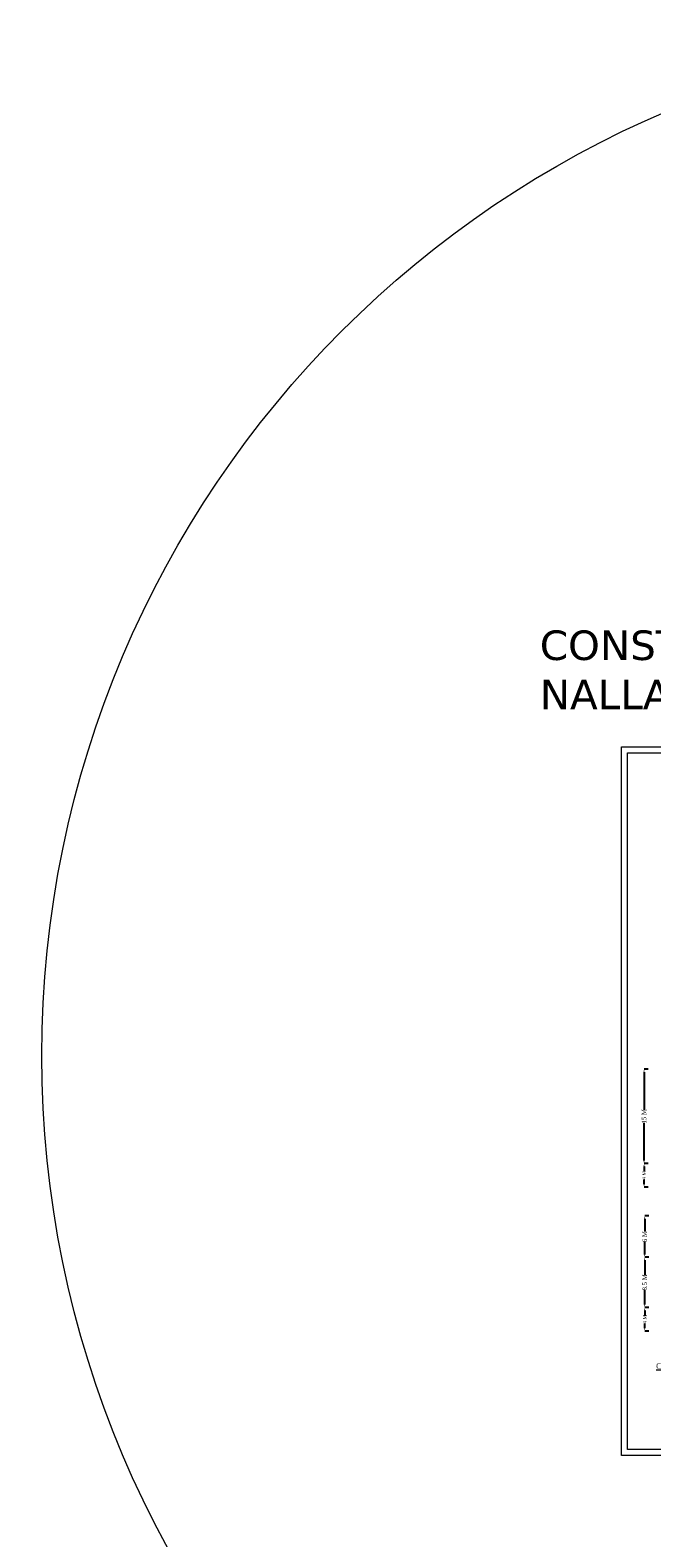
# Model space of a CAD drawing. Header units: millimetres. Extents: x -20950785 to 389010297, y -11535949 to 14056629.
# Tile 236 of 256: x 13149411 to 13360197, y -1696708 to -1185863. Entities that reach past the tile are written whole.
import ezdxf

# ---------------------------------------------------------------- set-up
doc = ezdxf.new("R2010")
doc.units = ezdxf.units.MM
doc.header["$LTSCALE"] = 60
doc.header["$MEASUREMENT"] = 0
doc.layers.add('TEXT', color=7, linetype='Continuous')
doc.styles.add('PDF Arial Bold', font='times.ttf')
doc.styles.add('style1', font='txt.shx', dxfattribs={"height": 1})
doc.dimstyles.get("Standard").update_dxf_attribs({"dimtxt": 400, "dimasz": 215, "dimexe": 0.18, "dimexo": 0.0625, "dimgap": 0.09, "dimtad": 0, "dimtih": 1, "dimtoh": 1, "dimdec": 0, "dimzin": 4, "dimdsep": 46, "dimtxsty": 'Standard', "dimblk": 'OPEN90', "dimcen": 0, "dimadec": 0, "dimazin": 1, "dimtfac": 1, "dimtdec": 0, "dimtix": 1, "dimtofl": 0, "dimtmove": 0, "dimatfit": 3, "dimldrblk": 'OPEN30', "dimfxl": 1, "dimtolj": 1, "dimtzin": 0, "dimarcsym": 0})

# ---------------------------------------------------------------- blocks, each defined once
blk = doc.blocks.new('*D1329')
at = {"color": 0, "linetype": 'Continuous', "lineweight": -2, "ltscale": 2, "transparency": 16777216}
for p, q in [((13358964, -1537882), (13357545, -1537882)), ((13357545, -1538882), (13357545, -1551665)), ((13357545, -1568882), (13357545, -1556098)), ((13358968, -1569882), (13357545, -1569882))]:
    blk.add_line(p, q, dxfattribs=at)
at = {"color": 0, "linetype": 'Continuous', "lineweight": 9, "ltscale": 2, "transparency": 16777216}
for points in [[(13357378, -1538882), (13357711, -1538882), (13357545, -1537882)], [(13357378, -1568882), (13357711, -1568882), (13357545, -1569882)]]:
    blk.add_solid(points, dxfattribs=at)
at = {"layer": 'Defpoints', "color": 0, "linetype": 'Continuous', "lineweight": 9, "ltscale": 2, "transparency": 16777216}
for p in [(13358965, -1537882), (13357545, -1569882), (13358968, -1569882)]:
    blk.add_point(p, dxfattribs=at)
at = {"color": 0, "linetype": 'Continuous', "lineweight": 9, "ltscale": 2, "transparency": 16777216, "insert": (13357545, -1553882), "char_height": 1500, "attachment_point": 5, "rotation": 90, "style": 'PDF Arial Bold'}
blk.add_mtext('\\A1;15 M', dxfattribs=at)
blk = doc.blocks.new('*D1330')
at = {"color": 0, "linetype": 'Continuous', "lineweight": -2, "ltscale": 2, "transparency": 16777216}
for p, q in [((13358968, -1569882), (13357552, -1569882)), ((13357552, -1570882), (13357552, -1572462)), ((13357552, -1576882), (13357552, -1575301)), ((13358968, -1577882), (13357552, -1577882))]:
    blk.add_line(p, q, dxfattribs=at)
at = {"color": 0, "linetype": 'Continuous', "lineweight": 9, "ltscale": 2, "transparency": 16777216}
for points in [[(13357386, -1570882), (13357719, -1570882), (13357552, -1569882)], [(13357386, -1576882), (13357719, -1576882), (13357552, -1577882)]]:
    blk.add_solid(points, dxfattribs=at)
at = {"layer": 'Defpoints', "color": 0, "linetype": 'Continuous', "lineweight": 9, "ltscale": 2, "transparency": 16777216}
for p in [(13358968, -1569882), (13357552, -1577882), (13358968, -1577882)]:
    blk.add_point(p, dxfattribs=at)
at = {"color": 0, "linetype": 'Continuous', "lineweight": 9, "ltscale": 2, "transparency": 16777216, "insert": (13357552, -1573882), "char_height": 1200, "attachment_point": 5, "rotation": 90, "style": 'PDF Arial Bold'}
blk.add_mtext('\\A1;4 M', dxfattribs=at)
blk = doc.blocks.new('*D1334')
at = {"color": 0, "linetype": 'Continuous', "lineweight": -2, "ltscale": 2, "transparency": 16777216}
for p, q in [((13359193, -1587651), (13357773, -1587651)), ((13357773, -1588651), (13357773, -1592906)), ((13357773, -1600651), (13357773, -1596395)), ((13359193, -1601651), (13357773, -1601651))]:
    blk.add_line(p, q, dxfattribs=at)
at = {"color": 0, "linetype": 'Continuous', "lineweight": 9, "ltscale": 2, "transparency": 16777216}
for points in [[(13357606, -1588651), (13357940, -1588651), (13357773, -1587651)], [(13357606, -1600651), (13357940, -1600651), (13357773, -1601651)]]:
    blk.add_solid(points, dxfattribs=at)
at = {"layer": 'Defpoints', "color": 0, "linetype": 'Continuous', "lineweight": 9, "ltscale": 2, "transparency": 16777216}
for p in [(13359193, -1587651), (13357773, -1601651), (13359193, -1601651)]:
    blk.add_point(p, dxfattribs=at)
at = {"color": 0, "linetype": 'Continuous', "lineweight": 9, "ltscale": 2, "transparency": 16777216, "insert": (13357773, -1594651), "char_height": 1500, "attachment_point": 5, "rotation": 90, "style": 'PDF Arial Bold'}
blk.add_mtext('\\A1;6 M', dxfattribs=at)
blk = doc.blocks.new('*D1341')
at = {"color": 0, "linetype": 'Continuous', "lineweight": -2, "ltscale": 2, "transparency": 16777216}
for p, q in [((13359197, -1618651), (13357780, -1618651)), ((13357781, -1619651), (13357781, -1621231)), ((13357781, -1625651), (13357781, -1624070)), ((13359197, -1626651), (13357780, -1626651))]:
    blk.add_line(p, q, dxfattribs=at)
at = {"color": 0, "linetype": 'Continuous', "lineweight": 9, "ltscale": 2, "transparency": 16777216}
for points in [[(13357614, -1619651), (13357947, -1619651), (13357781, -1618651)], [(13357614, -1625651), (13357947, -1625651), (13357781, -1626651)]]:
    blk.add_solid(points, dxfattribs=at)
at = {"layer": 'Defpoints', "color": 0, "linetype": 'Continuous', "lineweight": 9, "ltscale": 2, "transparency": 16777216}
for p in [(13359197, -1618651), (13357781, -1626651), (13359197, -1626651)]:
    blk.add_point(p, dxfattribs=at)
at = {"color": 0, "linetype": 'Continuous', "lineweight": 9, "ltscale": 2, "transparency": 16777216, "insert": (13357781, -1622651), "char_height": 1200, "attachment_point": 5, "rotation": 90, "style": 'PDF Arial Bold'}
blk.add_mtext('\\A1;4 M', dxfattribs=at)
blk = doc.blocks.new('*D1347')
at = {"color": 0, "linetype": 'Continuous', "lineweight": -2, "ltscale": 2, "transparency": 16777216}
for p, q in [((13359193, -1601651), (13357773, -1601651)), ((13357773, -1602651), (13357773, -1607595)), ((13357773, -1617651), (13357773, -1612706)), ((13359197, -1618651), (13357773, -1618651))]:
    blk.add_line(p, q, dxfattribs=at)
at = {"color": 0, "linetype": 'Continuous', "lineweight": 9, "ltscale": 2, "transparency": 16777216}
for points in [[(13357606, -1602651), (13357940, -1602651), (13357773, -1601651)], [(13357606, -1617651), (13357940, -1617651), (13357773, -1618651)]]:
    blk.add_solid(points, dxfattribs=at)
at = {"layer": 'Defpoints', "color": 0, "linetype": 'Continuous', "lineweight": 9, "ltscale": 2, "transparency": 16777216}
for p in [(13359193, -1601651), (13357773, -1618651), (13359197, -1618651)]:
    blk.add_point(p, dxfattribs=at)
at = {"color": 0, "linetype": 'Continuous', "lineweight": 9, "ltscale": 2, "transparency": 16777216, "insert": (13357773, -1610151), "char_height": 1500, "attachment_point": 5, "rotation": 90, "style": 'PDF Arial Bold'}
blk.add_mtext('\\A1;8.5 M', dxfattribs=at)

msp = doc.modelspace()

# ---------------------------------------------------------------- linework, layer by layer
at = {"color": 7, "linetype": 'Continuous', "lineweight": 9, "ltscale": 2}
for points in [[(13349894, -1428738.8), (13687270.2, -1428738.8), (13687270.2, -1668785), (13349894, -1668785)], [(13351894, -1430738.8), (13685270.2, -1430738.8), (13685270.2, -1666785), (13351894, -1666785)]]:
    msp.add_lwpolyline(points, close=True, dxfattribs=at)
msp.add_circle((13500903, -1533338), 347474.95, dxfattribs=at)

# ---------------------------------------------------------------- texts
at = {"linetype": 'Continuous', "lineweight": 9, "attachment_point": 1, "style": 'style1'}
for s, insert, char_height, width in [('{\\fVerdana|b0|i0|c0|p34;CONSTRUCTION OF HIGH  LEVEL BRIDGE ACROSS SIRSIDA NALLA IN KM-5/4 ON CHARBHATA-MARKATOLA ROAD.\\fTimes New Roman|b0|i0|c0|p18;   }', (13322197.81, -1389262.61, -64476.19), 10000, 426432.7641), ('\\pi6024.46095;{\\fTimes New Roman|b0|i0|c0|p18;\\LELEVATION OF PIER \\P\\pi3569.25186;ALONG CURRENT DIRECTION  }', (10046282.47, -1573923.48), 750, 22678.6984), ('\\pi6024.46095;{\\fTimes New Roman|b0|i0|c0|p18;\\LELEVATION OF PIER \\P\\pi3569.25186;ALONG CURRENT DIRECTION  }', (11296226.84, -1573923.48), 750, 22678.6984)]:
    msp.add_mtext(s, dxfattribs=dict(at, insert=insert, char_height=char_height, width=width))
at = {"color": 7, "linetype": 'Continuous', "lineweight": 9, "ltscale": 2, "char_height": 900, "attachment_point": 1, "style": 'PDF Arial Bold'}
for insert in [(12453747.11, -1443782.15), (12489839.11, -1554708.18)]:
    msp.add_mtext_dynamic_manual_height_columns('\\pi1240.70522,t5740.70522;Moderately \\P\\pi690.45288,t5190.45288;Stronge Rock', width=8577.0125, gutter_width=1, heights=[0], dxfattribs=dict(at, insert=insert))
at = {"linetype": 'Continuous', "lineweight": 9, "attachment_point": 1}
for s, insert, char_height, width in [('\\pi7448.80773;{\\fTimes New Roman|b0|i0|c0|p18;\\LCertified that the boring details  shown are correct.}', (12359942, -1472477.59), 1915.15152, 72153.3279), ('\\pi3313.63157;{\\fTimes New Roman|b0|i0|c0|p18;medium \\P\\pi1814.9834;compacted soil\\H1.00001x;\\P\\pi0;      }', (11721469.49, -1523931.04, -17483.87), 750, 10242.62), ('\\pi3313.63157;{\\fTimes New Roman|b0|i0|c0|p18;medium \\P\\pi1814.9834;compacted soil\\H1.00001x;\\P\\pi0;      }', (11748274.52, -1522913.25, -17483.87), 750, 10242.62), ('\\pi2740.72241;{\\fTimes New Roman|b0|i0|c0|p18;compacted \\P\\pi4359.6842;soil\\H1.00001x;\\P\\pi0;      }', (10497499.53, -1530929.72, -17483.87), 750, 10242.62), ('\\pi2740.72241;{\\fTimes New Roman|b0|i0|c0|p18;compacted \\P\\pi4359.6842;soil\\H1.00001x;\\P\\pi0;      }', (10470694.51, -1533491.03, -17483.87), 750, 10242.62), ('\\pi2917.05681;{\\fTimes New Roman|b0|i0|c0|p18;\\LCertified that the boring details  shown are correct.}', (11725062.51, -1543620.32, -17483.87), 750, 28256.2477), ('\\pi7448.80773;{\\fTimes New Roman|b0|i0|c0|p18;\\LCertified that the boring details  shown are correct.}', (12463812.32, -1576321.57), 1915.15152, 72153.3279), ('\\pi5418.09167,t45718.09167;{\\fTimes New Roman|b0|i0|c0|p18;\\L ELEVATION OF \\P\\pi2504.57329,t42804.57329;ABUTMENT ELEMENT \\P\\pi7381.21352,t47681.21352;DIRECTION}', (12166780.87, -1584775.46), 1300, 25045.2677), ('\\pi7448.80773;{\\fTimes New Roman|b0|i0|c0|p18;\\LCertified that the boring details  shown are correct.}', (11996265.89, -1637530.04), 1915.15152, 72153.3279), ('\\pi7448.80773;{\\fTimes New Roman|b0|i0|c0|p18;\\LCertified that the boring details  shown are correct.}', (13354190.39, -1637530.04), 1915.15152, 72153.3279)]:
    msp.add_mtext(s, dxfattribs=dict(at, insert=insert, char_height=char_height, width=width))
at = {"layer": 'TEXT', "linetype": 'Continuous', "lineweight": 9, "char_height": 1300, "attachment_point": 1}
for s, insert, width in [('\\pi2427.77062;{\\fTimes New Roman|b0|i0|c0|p18;\\LELEVATION OF PIER \\P\\pi3593.74034;ALONG CURRENT \\P\\pi6498.82325;DIRECTION  }', (12201657.42, -1570888.18), 23280.4872), ('\\pi1974.11068;{\\fTimes New Roman|b0|i0|c0|p18;\\LELEVATION OF PIER \\P\\pi3681.82517;ALONG TRAFFIC  \\P\\pi6045.16331;DIRECTION  }', (12222299.86, -1571340.89), 22373.1673)]:
    msp.add_mtext(s, dxfattribs=dict(at, insert=insert, width=width))

# ---------------------------------------------------------------- dimensions: what is measured, and where the dimension line sits
at = {"color": 7, "linetype": 'Continuous', "lineweight": 9, "ltscale": 2}
for base, p1, p2, text, override, picture, middle in [((13357544.68, -1569881.5), (13358964.56, -1537881.5), (13358968.31, -1569881.5), '15 M', {"dimtxt": 1500, "dimasz": 1000, "dimtxsty": 'PDF Arial Bold', "dimfxl": 300}, '*D1329', (13357544.68, -1553881.5)), ((13357552.18, -1577881.5), (13358968.31, -1569881.5), (13358968.31, -1577881.5), '4 M', {"dimtxt": 1200, "dimasz": 1000, "dimtxsty": 'PDF Arial Bold', "dimfxl": 300}, '*D1330', (13357552.18, -1573881.5)), ((13357773.06, -1601650.5), (13359192.94, -1587650.5), (13359192.94, -1601650.5), '6 M', {"dimtxt": 1500, "dimasz": 1000, "dimtxsty": 'PDF Arial Bold', "dimfxl": 300}, '*D1334', (13357773.06, -1594650.5)), ((13357773.06, -1618650.5), (13359192.94, -1601650.5), (13359196.69, -1618650.5), '8.5 M', {"dimtxt": 1500, "dimasz": 1000, "dimtxsty": 'PDF Arial Bold', "dimfxl": 300}, '*D1347', (13357773.06, -1610150.5)), ((13357780.56, -1626650.5), (13359196.69, -1618650.5), (13359196.69, -1626650.5), '4 M', {"dimtxt": 1200, "dimasz": 1000, "dimtxsty": 'PDF Arial Bold', "dimfxl": 300}, '*D1341', (13357780.56, -1622650.5))]:
    dim = msp.add_linear_dim(base=base, p1=p1, p2=p2, angle=90, text=text, dimstyle='Standard', override=override, dxfattribs=at)
    dim.commit()
    dim.dimension.update_dxf_attribs({"geometry": picture, "text_midpoint": middle, "text_rotation": 90})

doc.saveas('drawing.dxf')
